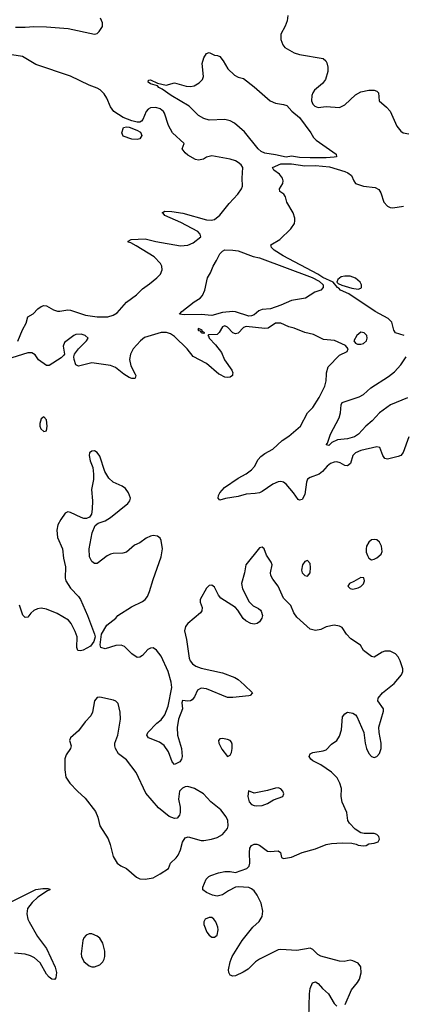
# Model space of a CAD drawing. Header units: inches. Extents: x 1550315 to 1685896, y 510706 to 640504.
# Tile 205 of 256: x 1674688 to 1677569, y 525272 to 532658. Entities that reach past the tile are written whole.
import ezdxf

# ---------------------------------------------------------------- set-up
doc = ezdxf.new("R2010")
doc.units = ezdxf.units.IN
doc.header["$MEASUREMENT"] = 0
doc.layers.add('B6572', color=7, linetype='Continuous')
doc.layers.add('B6573', color=7, linetype='Continuous')

msp = doc.modelspace()

# ---------------------------------------------------------------- linework, layer by layer
at = {"layer": 'B6572', "color": 5}
for points, elevation in [([(1675554.5, 530000), (1675559.5, 529990), (1675556.3, 529970), (1675550, 529966.3), (1675530, 529967.1), (1675510, 529974.5), (1675470, 529999.8), (1675469.8, 530000)], 280), ([(1677611.2, 529528.8), (1677567.7, 529412.3), (1677550, 529389.7), (1677530, 529380.4), (1677450, 529360.4), (1677430, 529367.8), (1677415.8, 529390), (1677392.3, 529450), (1677370, 529454), (1677250, 529425.4), (1677210.1, 529409.9), (1677190, 529389.7), (1677171.7, 529328.3), (1677150, 529310.8), (1677130, 529313.6), (1677094.5, 529334.5), (1677070, 529341.4), (1677050, 529340.2), (1677022, 529330), (1676997.2, 529310), (1676962.3, 529270), (1676936.5, 529250), (1676870, 529224.7), (1676849.4, 529210.6), (1676841.6, 529190), (1676830, 529096.2), (1676810, 529058.5), (1676790, 529053.7), (1676780.2, 529060.2), (1676745, 529110), (1676690, 529174.8), (1676670, 529188.8), (1676650, 529193.3), (1676630, 529191.4), (1676590, 529175.2), (1676510, 529118.5), (1676490.1, 529109.9), (1676457.1, 529102.9), (1676390, 529098), (1676330, 529081.1), (1676233.2, 529066.8), (1676190, 529055.1), (1676178.4, 529070), (1676181.7, 529090), (1676191.3, 529110), (1676227.2, 529150), (1676330, 529218), (1676390, 529251.9), (1676430, 529281.5), (1676452.3, 529307.7), (1676479.7, 529360.3), (1676498.1, 529381.9), (1676530, 529404.8), (1676590, 529435.6), (1676658.3, 529501.7), (1676710, 529534.9), (1676796.9, 529610), (1676848.7, 529710), (1676889.8, 529750.2), (1676936.3, 529823.7), (1676978.4, 529910), (1676990.7, 529950), (1676991.8, 530000)], 280), ([(1676286.9, 530000), (1676286, 529990), (1676270, 529977.2), (1676250, 529975.1), (1676230, 529977.6), (1676190, 529995.6), (1676184.7, 530000)], 280), ([(1677599.4, 529820.6), (1677471.8, 529770), (1677390.4, 529710), (1677334.6, 529650), (1677286.5, 529610), (1677233.4, 529550), (1677202.4, 529530), (1677150, 529515.1), (1677073.8, 529506.2), (1677033, 529487), (1677010, 529464), (1676990, 529468), (1676999.3, 529480.7), (1677022.7, 529550), (1677088, 529672), (1677096.8, 529710), (1677102.2, 529770), (1677110, 529785.5), (1677237.2, 529830), (1677270, 529847.2), (1677324, 529896), (1677457.1, 529982.9), (1677479.4, 530000)], 260), ([(1677131.1, 525270), (1677179.8, 525380.2), (1677224.2, 525435.8), (1677238.8, 525461.2), (1677252.8, 525507.2), (1677250, 525554.5), (1677230, 525579.7), (1677190, 525598.9), (1677170, 525603), (1677125.7, 525594.3), (1677090, 525595.3), (1676950, 525632.6), (1676927, 525647), (1676890, 525683.6), (1676870, 525692.8), (1676770, 525675.3), (1676650, 525683.6), (1676630, 525680.7), (1676488, 525610), (1676459.3, 525590), (1676403, 525537), (1676366.8, 525513.2), (1676310, 525486.6), (1676290, 525484.5), (1676270, 525489.8), (1676259.1, 525510), (1676257.2, 525530), (1676269.8, 525590), (1676284.4, 525630), (1676358.4, 525750), (1676439.8, 525850), (1676486.2, 525893.8), (1676509, 525930), (1676514, 525970), (1676500.6, 526030), (1676472, 526090), (1676450, 526123.7), (1676430, 526139.6), (1676410, 526147.3), (1676330, 526154), (1676310, 526150.6), (1676255.5, 526124.5), (1676210, 526094.6), (1676170, 526084.7), (1676137, 526090), (1676091.5, 526110), (1676064.5, 526130), (1676064.7, 526150), (1676088.3, 526211.7), (1676107.8, 526230), (1676122.7, 526237.3), (1676181, 526259), (1676230, 526269.4), (1676269.4, 526269.4), (1676310, 526260.3), (1676393.7, 526290), (1676410.5, 526309.5), (1676416.5, 526330), (1676413.1, 526410), (1676417.1, 526442.9), (1676430, 526464), (1676450, 526473), (1676470, 526473), (1676490, 526466.4), (1676550, 526421.3), (1676570, 526417.6), (1676630, 526423.8), (1676647.7, 526410), (1676654, 526374), (1676670, 526365.5), (1676730, 526376.9), (1676810, 526411.5), (1676910, 526437.4), (1676989.7, 526470.3), (1677030, 526478.4), (1677110, 526483.7), (1677181.3, 526481.3), (1677214.2, 526474.2), (1677230, 526466), (1677270, 526461), (1677290, 526464.7), (1677310, 526476), (1677350, 526480.7), (1677379, 526490), (1677389.3, 526510), (1677385.2, 526530), (1677370, 526545.2), (1677350, 526554), (1677274.8, 526554.8), (1677250, 526559.3), (1677206.5, 526586.5), (1677165.1, 526630), (1677151.8, 526650), (1677143.6, 526710), (1677108.5, 526788.5), (1677101.1, 526830), (1677104.4, 526890), (1677091.3, 526931.3), (1677070.9, 526970), (1677030, 527014.3), (1676949.8, 527069.8), (1676890, 527098.7), (1676874.5, 527110), (1676862, 527130), (1676869.4, 527150), (1676890, 527161.1), (1676966.9, 527173.1), (1676990, 527181.6), (1677030, 527223), (1677070, 527250.6), (1677090, 527284), (1677104.7, 527330), (1677112.1, 527427.9), (1677128.7, 527450), (1677150, 527462.8), (1677190, 527457.3), (1677210, 527444), (1677220.5, 527430), (1677273.4, 527310), (1677282.2, 527230), (1677293.6, 527190), (1677310, 527154.9), (1677330, 527132), (1677350, 527123.7), (1677370, 527130.4), (1677390, 527154.9), (1677403.1, 527190), (1677402.7, 527230), (1677388, 527310), (1677386, 527350), (1677420.7, 527470), (1677420.7, 527490), (1677378, 527550), (1677379.3, 527570), (1677412, 527610), (1677500.6, 527679.4), (1677556.3, 527743.7), (1677565.7, 527770), (1677564.7, 527790), (1677544.2, 527850), (1677530, 527877.6), (1677510, 527901.3), (1677470, 527921.7), (1677430, 527921.5), (1677410, 527914.7), (1677350, 527875.1), (1677330, 527881.2), (1677270, 527925.2), (1677246.8, 527966.8), (1677174.5, 528014.5), (1677141.2, 528050), (1677110, 528098), (1677089.3, 528109.3), (1677050, 528117.2), (1676990, 528102.7), (1676950, 528083.7), (1676910, 528076), (1676870, 528086), (1676770, 528176.2), (1676747.8, 528210), (1676723.9, 528263.9), (1676670, 528319), (1676629.9, 528410), (1676590, 528460.3), (1676575, 528490), (1676572.1, 528510), (1676582.9, 528570), (1676577.8, 528590), (1676542.6, 528642.6), (1676523.7, 528690), (1676510, 528702), (1676490, 528696.2), (1676386, 528570), (1676376.1, 528510), (1676355, 528430), (1676361.5, 528390), (1676412.1, 528292.1), (1676442, 528262), (1676481.5, 528241.5), (1676497.1, 528230), (1676501.4, 528221.4), (1676510.5, 528190), (1676505.5, 528170), (1676490, 528141.2), (1676472.1, 528127.9), (1676450, 528124), (1676423.7, 528130), (1676387.3, 528150), (1676367.1, 528167.1), (1676325.8, 528230), (1676308, 528248), (1676199.9, 528319.9), (1676182, 528342), (1676150, 528401.5), (1676130, 528416.8), (1676110, 528415.1), (1676090, 528394.7), (1676044, 528310), (1676043.1, 528290), (1676058, 528250), (1676055.3, 528224.7), (1676047.2, 528210), (1675951.5, 528130), (1675934.3, 528105.7), (1675926, 528074), (1675941.5, 528010), (1675960.9, 527870), (1675968.3, 527848.3), (1675985.7, 527825.7), (1676010, 527808.8), (1676050, 527792.8), (1676210, 527759), (1676302.9, 527722.9), (1676330, 527707.7), (1676374.8, 527670), (1676436, 527610), (1676418, 527590), (1676410, 527587.3), (1676290, 527573), (1676250, 527573), (1676090, 527638), (1676050, 527643.5), (1676023.8, 527630), (1676001.1, 527578.9), (1675984, 527556), (1675970, 527548.5), (1675950, 527547.2), (1675910, 527551.6), (1675907, 527533), (1675911.1, 527490), (1675879.7, 527410), (1675870.8, 527349.2), (1675874.1, 527290), (1675903.5, 527190), (1675907.9, 527132.1), (1675902.6, 527110), (1675890.4, 527090), (1675850, 527071.6), (1675832.1, 527092.1), (1675805.8, 527165.8), (1675774.2, 527214.2), (1675737.6, 527237.6), (1675655.6, 527270), (1675642.9, 527290), (1675651.5, 527310), (1675718.2, 527381.8), (1675750, 527407), (1675777.1, 527442.9), (1675802.1, 527510), (1675831.9, 527648.1), (1675825.8, 527690), (1675802.9, 527770), (1675750, 527883.5), (1675716.4, 527930), (1675690, 527945.1), (1675670, 527944.7), (1675650, 527934.3), (1675610, 527889.7), (1675590, 527876.3), (1675570, 527874.3), (1675530, 527902), (1675475.3, 527955.3), (1675450, 527966.6), (1675410, 527963.2), (1675330, 527939.6), (1675299, 527950), (1675292.7, 527970), (1675302.7, 528050), (1675343.6, 528116.4), (1675409.2, 528170), (1675426, 528190), (1675527, 528253), (1675610, 528294.4), (1675629.9, 528310.1), (1675647.6, 528332.4), (1675664.1, 528370), (1675690, 528458), (1675751.6, 528630), (1675759.8, 528690), (1675751.9, 528751.9), (1675743.6, 528770), (1675723.9, 528783.9), (1675690, 528788.7), (1675670, 528784.5), (1675638.4, 528770), (1675590, 528734.3), (1675550, 528717.7), (1675490, 528664.5), (1675463.9, 528656.1), (1675390, 528653), (1675370, 528648.2), (1675344.4, 528635.6), (1675270, 528579.7), (1675250, 528579.6), (1675230, 528594.5), (1675212.4, 528630), (1675209.7, 528690), (1675231.9, 528808.1), (1675256.3, 528863.7), (1675278.7, 528881.3), (1675330, 528899.6), (1675370, 528924.4), (1675501.3, 529030), (1675515.8, 529050), (1675519.7, 529070), (1675505.4, 529110), (1675482, 529142), (1675458.6, 529158.6), (1675391.6, 529190), (1675358.4, 529218.4), (1675327.6, 529270), (1675290, 529385.2), (1675270, 529411.8), (1675250, 529424.2), (1675230, 529422.4), (1675213, 529410), (1675209.1, 529390), (1675217.6, 529350), (1675238.7, 529298.7), (1675243.1, 529250), (1675242.4, 529210), (1675226.8, 529133.2), (1675234, 529050), (1675233.7, 528986.3), (1675228, 528950), (1675212.7, 528927.3), (1675190, 528917), (1675170, 528917.6), (1675150, 528923), (1675070, 528962.6), (1675050, 528966.3), (1675030, 528955.6), (1674996.5, 528910), (1674976.1, 528870), (1674966.4, 528830), (1674973.6, 528773.6), (1675009.1, 528690), (1675018, 528618), (1675033.3, 528553.3), (1675029.2, 528470), (1675035.2, 528450), (1675070, 528392.9), (1675131.2, 528331.2), (1675144.9, 528310), (1675198.7, 528190), (1675250.8, 528050), (1675254.8, 528030), (1675246.2, 527993.8), (1675220.9, 527959.1), (1675166, 527930), (1675144.4, 527924.4), (1675125.9, 527925.9), (1675117.4, 527950), (1675118.9, 528030), (1675105.2, 528070), (1675076, 528130), (1675054, 528154), (1674970, 528203.2), (1674890, 528236.5), (1674850, 528243.5), (1674822.2, 528237.8), (1674794.6, 528225.4), (1674773, 528207), (1674750, 528176), (1674730, 528174), (1674712.1, 528192.1), (1674687.2, 528267.2)], 320), ([(1674630, 526043.5), (1674810, 526133.7), (1674861.7, 526141.7), (1674901, 526141), (1674916, 526136), (1674916, 526130), (1674897.2, 526122.8), (1674825, 526075), (1674782.8, 526037.2), (1674748.4, 525990), (1674741.8, 525950), (1674749.2, 525910), (1674758.5, 525890), (1674821.4, 525781.4), (1674890.3, 525690), (1674954.9, 525550), (1674963.8, 525510), (1674958.8, 525470), (1674950, 525459), (1674930, 525460.9), (1674910, 525475.1), (1674890, 525499.3), (1674842.4, 525582.4), (1674800.5, 525620.5), (1674770, 525636.2), (1674730, 525648.2), (1674650, 525654.7)], 320), ([(1676858.5, 525170), (1676863.5, 525350), (1676869.8, 525390), (1676887.5, 525432.5), (1676910, 525441.3), (1676930, 525427.2), (1676962.9, 525390), (1677007.8, 525350), (1677050, 525278.9), (1677070, 525259)], 320)]:
    msp.add_lwpolyline(points, dxfattribs=dict(at, elevation=elevation))
for points, elevation in [([(1674870, 529678), (1674850, 529663.7), (1674840.3, 529630), (1674840.8, 529610), (1674848, 529590), (1674870, 529568.4), (1674890, 529574.8), (1674895.8, 529610), (1674890, 529657.2)], 320), ([(1677350, 528759.6), (1677330, 528756.2), (1677310, 528738.4), (1677293.4, 528710), (1677289.1, 528690), (1677290, 528664.7), (1677299.3, 528639.3), (1677310, 528618.8), (1677330, 528607.3), (1677350, 528610.4), (1677370, 528621.3), (1677402.4, 528650), (1677411.1, 528670), (1677405.1, 528710), (1677390, 528738), (1677370, 528755.6)], 320), ([(1676850, 528600.7), (1676830, 528593.6), (1676812.2, 528570), (1676805.4, 528530), (1676810.3, 528510), (1676829.1, 528490), (1676850, 528484.9), (1676869.7, 528510), (1676872.4, 528550), (1676870, 528579)], 320), ([(1677250, 528473.2), (1677197.3, 528442.7), (1677164.7, 528430), (1677151.3, 528410), (1677170, 528391.3), (1677190, 528386.8), (1677230, 528396), (1677250, 528406.8), (1677270, 528426), (1677277.2, 528450), (1677272.3, 528472.3)], 320), ([(1675290, 527576), (1675270, 527573.5), (1675249.1, 527550), (1675235.1, 527464.9), (1675222.8, 527437.2), (1675179.3, 527390), (1675130, 527323.7), (1675070.8, 527270), (1675062.8, 527250), (1675076, 527210), (1675071, 527190), (1675037.1, 527142.9), (1675026.6, 527113.4), (1675027.2, 527030), (1675035.8, 526975.8), (1675064.9, 526930), (1675122, 526870), (1675178.9, 526818.9), (1675257.7, 526717.7), (1675274.9, 526674.9), (1675290.5, 526610), (1675353, 526513), (1675368.7, 526470), (1675390, 526381), (1675420.5, 526330), (1675446.8, 526310), (1675490, 526290.5), (1675564.9, 526224.9), (1675590, 526212.4), (1675630.5, 526210.5), (1675690, 526222), (1675743.7, 526250), (1675805.2, 526290), (1675820.9, 526330), (1675864.2, 526370), (1675878.3, 526390), (1675896, 526430), (1675911.1, 526488.9), (1675930, 526520.7), (1675952.3, 526527.7), (1676050, 526502), (1676070, 526502), (1676129.7, 526510.3), (1676170, 526523.1), (1676210, 526546.7), (1676247.6, 526590), (1676253.7, 526610), (1676252.2, 526652.2), (1676239.4, 526679.4), (1676199.6, 526730), (1676122.9, 526790), (1676069.7, 526850), (1676000.7, 526890), (1675950, 526905), (1675930, 526903.5), (1675910, 526894.7), (1675887.4, 526870), (1675881.1, 526810), (1675893.7, 526750), (1675894.4, 526710), (1675887.3, 526690), (1675870.4, 526669.6), (1675850, 526665.1), (1675810, 526681.6), (1675730, 526746.3), (1675636.7, 526856.7), (1675564, 527010), (1675490, 527105.7), (1675430.5, 527150.5), (1675407.9, 527190), (1675402.8, 527210), (1675404.1, 527230), (1675424.4, 527290), (1675445.3, 527410), (1675443.6, 527463.6), (1675428.1, 527528.1), (1675410, 527546.6), (1675393, 527553)], 340), ([(1676210, 527266.6), (1676190, 527264), (1676182, 527250), (1676184.4, 527230), (1676205.1, 527185.1), (1676250, 527131.3), (1676270, 527141), (1676279.6, 527160.4), (1676284.5, 527190), (1676283.3, 527223.3), (1676277.7, 527237.7), (1676269, 527250), (1676250, 527259.5)], 340), ([(1676630, 526895.1), (1676610, 526894.5), (1676550, 526877), (1676450, 526857.2), (1676406, 526874), (1676402, 526830), (1676410.8, 526790), (1676430, 526770.8), (1676450, 526764.4), (1676470, 526760.5), (1676510, 526762.8), (1676550, 526778), (1676594.9, 526805.1), (1676664, 526830), (1676672.7, 526850), (1676665.2, 526870), (1676649.4, 526889.4)], 340), ([(1676110, 525923.6), (1676082, 525910), (1676070.6, 525890), (1676070.7, 525870), (1676093.7, 525813.7), (1676110, 525791.3), (1676130, 525776), (1676150, 525774.8), (1676170, 525791.3), (1676177.6, 525830), (1676175.1, 525850), (1676160.5, 525890), (1676147, 525910), (1676130, 525922.4)], 340), ([(1675210, 525802), (1675187.7, 525790), (1675170.6, 525770), (1675161.6, 525750), (1675150.5, 525650.5), (1675152.7, 525630), (1675170, 525594), (1675210, 525560.5), (1675230, 525552.7), (1675250, 525552.4), (1675290, 525568.7), (1675311.8, 525590), (1675322.9, 525610), (1675327.3, 525630), (1675327.6, 525670), (1675312.4, 525730), (1675290, 525767.3), (1675270, 525784.2), (1675230, 525801.6)], 340)]:
    msp.add_lwpolyline(points, close=True, dxfattribs=dict(at, elevation=elevation))
at = {"layer": 'B6573', "color": 5}
for points, elevation in [([(1676701.3, 532690), (1676697, 532650), (1676682, 532610), (1676650.4, 532550), (1676650.4, 532510), (1676663.8, 532470), (1676679.1, 532450), (1676749, 532409), (1676790, 532397.6), (1676967.2, 532367.2), (1676988, 532350), (1676994.9, 532334.9), (1677002, 532302), (1677001.7, 532270), (1676985.3, 532210), (1676961.6, 532178.4), (1676902.8, 532130), (1676888.3, 532110), (1676880.7, 532090), (1676879.7, 532050), (1676890, 532024.9), (1676904.9, 532010), (1676930, 532000.3), (1676990, 532006.3), (1677090, 532000.2), (1677130, 532018.5), (1677210, 532094.3), (1677250, 532117.8), (1677310, 532130.3), (1677350.3, 532130.3), (1677370, 532122.8), (1677382.8, 532110), (1677386.8, 532050), (1677442.8, 532002.8), (1677470, 531970.8), (1677520.7, 531860.7), (1677550, 531821), (1677568.3, 531808.3), (1677610, 531803)], 280), ([(1674658.2, 532601.8), (1674730, 532601), (1674793.6, 532606.4), (1674890, 532603.4), (1675052, 532592), (1675250, 532549.1), (1675270, 532555.8), (1675285.6, 532570), (1675310, 532607.3), (1675310, 532635.3), (1675294.7, 532670)], 280), ([(1674673.6, 530246.4), (1674710, 530331), (1674738.4, 530381.6), (1674749.6, 530430.4), (1674790, 530451), (1674825.2, 530490), (1674850, 530506.8), (1674870, 530514), (1674890, 530510.7), (1674941.8, 530481.8), (1674972.4, 530472.4), (1674990, 530471.3), (1675050, 530481.5), (1675070, 530478.9), (1675182.7, 530442.7), (1675270, 530429.5), (1675350, 530430.1), (1675390, 530440.8), (1675421.1, 530458.9), (1675490, 530538.2), (1675565.5, 530594.5), (1675610, 530638.8), (1675664.3, 530675.7), (1675718.8, 530721.2), (1675745, 530750), (1675758.2, 530781.8), (1675755.3, 530810), (1675745.3, 530830), (1675698.6, 530878.6), (1675562.9, 530962.9), (1675523.9, 530983.9), (1675502, 530990), (1675504, 530996), (1675526, 531010), (1675630, 531014.9), (1675710, 530994.9), (1675897, 530963), (1675950, 530966.4), (1675990, 530984.4), (1676047.6, 531030), (1676044.7, 531050), (1676026, 531070), (1675897.7, 531137.7), (1675778, 531190), (1675766.5, 531206.5), (1675759, 531210), (1675779.3, 531220.7), (1675830, 531219.6), (1675912.7, 531207.3), (1676090, 531156.6), (1676126.2, 531153.8), (1676150, 531159.1), (1676190, 531191.6), (1676260.6, 531279.4), (1676326.6, 531350), (1676354.6, 531390), (1676360.3, 531410), (1676357.8, 531470), (1676363.8, 531550), (1676350.8, 531570), (1676330, 531586.6), (1676310, 531598.7), (1676270, 531611.7), (1676130, 531637.2), (1676090, 531626), (1676068.1, 531611.9), (1676030, 531603.7), (1676008.7, 531610), (1675950, 531641.2), (1675930, 531659), (1675909.3, 531690), (1675922.7, 531730), (1675836.9, 531810), (1675804.7, 531864.7), (1675776.2, 531956.2), (1675768.5, 531970), (1675742.4, 531990), (1675710, 531999.8), (1675670, 531996.5), (1675653.1, 531986.9), (1675638, 531970), (1675614.2, 531910), (1675602.9, 531897.1), (1675590, 531890.7), (1675570, 531889), (1675530, 531898.8), (1675465, 531925), (1675396.2, 531970), (1675370, 532005.1), (1675341.8, 532070), (1675321.7, 532101.7), (1675292.2, 532132.2), (1675270, 532145.2), (1675210, 532167.3), (1675070, 532234.8), (1674810, 532323.1), (1674710, 532381), (1674630, 532394)], 280), ([(1677575.4, 530290), (1677509.7, 530310), (1677498.5, 530330), (1677481.6, 530390), (1677456.2, 530416.2), (1677358, 530470), (1677160.6, 530600.6), (1677098.4, 530630), (1677085.3, 530645.3), (1677074, 530650), (1677042, 530690), (1676965.3, 530725.3), (1676927.8, 530750), (1676667.1, 530887.1), (1676600.3, 530930), (1676578.3, 530950), (1676575.1, 530970), (1676642.9, 531010), (1676724.2, 531090), (1676751, 531129), (1676755.1, 531150), (1676754.7, 531170), (1676741.1, 531210), (1676694, 531290), (1676684.4, 531330), (1676670.6, 531350.6), (1676641.6, 531370), (1676639.7, 531390), (1676665.4, 531430), (1676666.5, 531450), (1676660.5, 531470), (1676639.3, 531499.3), (1676596.8, 531530), (1676587, 531550), (1676650, 531577), (1676730, 531577.5), (1676830, 531562.1), (1676910, 531565.1), (1677014.9, 531554.9), (1677130, 531519), (1677153, 531510), (1677179.3, 531490), (1677196.3, 531450), (1677210.8, 531430), (1677270, 531408.9), (1677358.3, 531398.3), (1677384.8, 531384.8), (1677399.9, 531359.9), (1677421.6, 531290), (1677450, 531258.4), (1677470, 531248.7), (1677490, 531246.7), (1677570, 531259.1)], 260), ([(1676184.7, 530000), (1676090, 530079.3), (1675990.6, 530130.6), (1675945.9, 530190), (1675850, 530281.2), (1675821.3, 530301.3), (1675790, 530312.3), (1675750, 530311.5), (1675626.8, 530273.2), (1675595, 530250), (1675540.9, 530190), (1675519.4, 530150), (1675513.1, 530110), (1675522.9, 530062.9), (1675554.5, 530000)], 280), ([(1676991.8, 530000), (1676992, 530010), (1677005.8, 530054.2), (1677090, 530141), (1677148, 530170), (1677155.3, 530190), (1677134, 530214), (1677051.8, 530251.8), (1676970, 530258), (1676895.6, 530295.6), (1676830, 530312.6), (1676750, 530343.9), (1676710, 530354.2), (1676650, 530382), (1676610, 530380.7), (1676554.7, 530345.3), (1676530, 530341), (1676390, 530357.3), (1676370, 530349.7), (1676330, 530306), (1676310, 530300.8), (1676288.4, 530308.4), (1676250, 530351.9), (1676230, 530361), (1676210, 530353.7), (1676187.2, 530312.8), (1676170, 530295.6), (1676106.4, 530293.6), (1676102, 530290), (1676106.8, 530286.8), (1676111, 530270), (1676159.1, 530219.1), (1676202.8, 530162.8), (1676226.6, 530106.6), (1676280.5, 530030), (1676287.7, 530010), (1676286.9, 530000)], 280), ([(1675469.8, 530000), (1675408.3, 530048.3), (1675370, 530065.2), (1675230, 530085.1), (1675130, 530059.3), (1675110, 530068.7), (1675097, 530110), (1675095.1, 530130), (1675099.5, 530150), (1675129.6, 530190), (1675191.3, 530250), (1675202.4, 530270), (1675180.7, 530290), (1675150, 530298.1), (1675110, 530296.3), (1675096, 530290), (1675024.1, 530235.9), (1675015.3, 530210), (1675024, 530150), (1675019.3, 530140.7), (1674999.5, 530120.5), (1674910, 530064.5), (1674890, 530063.7), (1674830, 530106), (1674803.7, 530143.7), (1674778.6, 530158.6), (1674750, 530158), (1674630, 530120.9)], 280), ([(1677479.4, 530000), (1677502.3, 530017.7), (1677551, 530069), (1677590, 530130.3)], 260)]:
    msp.add_lwpolyline(points, dxfattribs=dict(at, elevation=elevation))
for points, elevation in [([(1676990, 531620.8), (1676870, 531621.6), (1676790, 531624), (1676730, 531634.1), (1676690, 531626.7), (1676610, 531645.2), (1676530, 531655.8), (1676501.7, 531670), (1676479.1, 531690), (1676377.2, 531817.2), (1676302.3, 531882.3), (1676270, 531899.4), (1676230, 531909.9), (1676110, 531904.7), (1676070, 531917), (1676030, 531939.5), (1675960.7, 532010), (1675826.6, 532090), (1675758, 532138), (1675733.2, 532150), (1675722, 532162), (1675670, 532178), (1675653.2, 532190), (1675656.4, 532203.6), (1675670, 532206.8), (1675722, 532182), (1675787.5, 532167.5), (1675850, 532184.7), (1675938.5, 532158.5), (1675970, 532156.4), (1675998.6, 532161.4), (1676035.6, 532184.4), (1676062, 532210), (1676067.7, 532232.3), (1676058.4, 532330), (1676070, 532371.3), (1676090, 532404.7), (1676110, 532411.3), (1676150, 532391.3), (1676174, 532390), (1676190, 532382), (1676216, 532350), (1676251, 532290), (1676301.4, 532241.4), (1676330, 532226), (1676370, 532216), (1676450, 532153.4), (1676569.1, 532049.1), (1676610, 532032), (1676670, 532023.1), (1676693.9, 532013.9), (1676731.2, 531971.2), (1676790, 531924.6), (1676874.3, 531810), (1676894.8, 531774.8), (1676913.8, 531753.8), (1677063.7, 531650), (1677066.8, 531630), (1677050, 531626.5)], 260), ([(1675570, 531760.4), (1675530, 531762.4), (1675464.7, 531784.7), (1675456.4, 531810), (1675467.6, 531850), (1675490, 531855.5), (1675510, 531851.8), (1675568.2, 531830), (1675594.4, 531814.4), (1675606, 531790), (1675590, 531765.1)], 280), ([(1676410, 530434.1), (1676310, 530467.5), (1676290, 530468.4), (1676210, 530462.3), (1676130, 530439.5), (1676050, 530446.7), (1675923.7, 530443.7), (1675888.7, 530450), (1675905.2, 530470), (1675997.5, 530542.5), (1676044, 530570), (1676061.2, 530590), (1676079.3, 530630), (1676098, 530722), (1676120.2, 530759.8), (1676140.9, 530810), (1676167.2, 530852.8), (1676190, 530902), (1676210, 530922.4), (1676229, 530931), (1676289.8, 530930.2), (1676330, 530923.2), (1676441.2, 530881.2), (1676490, 530871.6), (1676883.7, 530723.7), (1676937.2, 530697.2), (1676966, 530670), (1676966.4, 530650), (1676950.6, 530630), (1676905.3, 530614.7), (1676833.4, 530570), (1676730, 530550.8), (1676650, 530516.8), (1676570.6, 530490), (1676510, 530485.4), (1676485, 530475), (1676450, 530445), (1676430, 530435.8)], 260), ([(1677130, 530735.3), (1677103, 530730), (1677078.4, 530710), (1677070.7, 530690), (1677078.8, 530678.8), (1677106, 530666), (1677183.1, 530643.1), (1677230, 530636.9), (1677250, 530644.2), (1677254.5, 530650), (1677254.6, 530670), (1677244.5, 530690), (1677210, 530719.3), (1677170, 530735.1)], 260), ([(1676030, 530342), (1676024.9, 530335.1), (1676030, 530326), (1676043.5, 530323.5), (1676050, 530312), (1676058, 530318), (1676054, 530310), (1676070, 530306.8), (1676078, 530310), (1676060.2, 530320.2), (1676059, 530330)], 280), ([(1677250, 530313), (1677219.1, 530290), (1677198, 530250), (1677210.7, 530230.7), (1677225.2, 530225.2), (1677250, 530223.8), (1677270, 530228.2), (1677291.2, 530250), (1677296.4, 530270), (1677294, 530290), (1677276, 530310)], 280)]:
    msp.add_lwpolyline(points, close=True, dxfattribs=dict(at, elevation=elevation))

doc.saveas('drawing.dxf')
